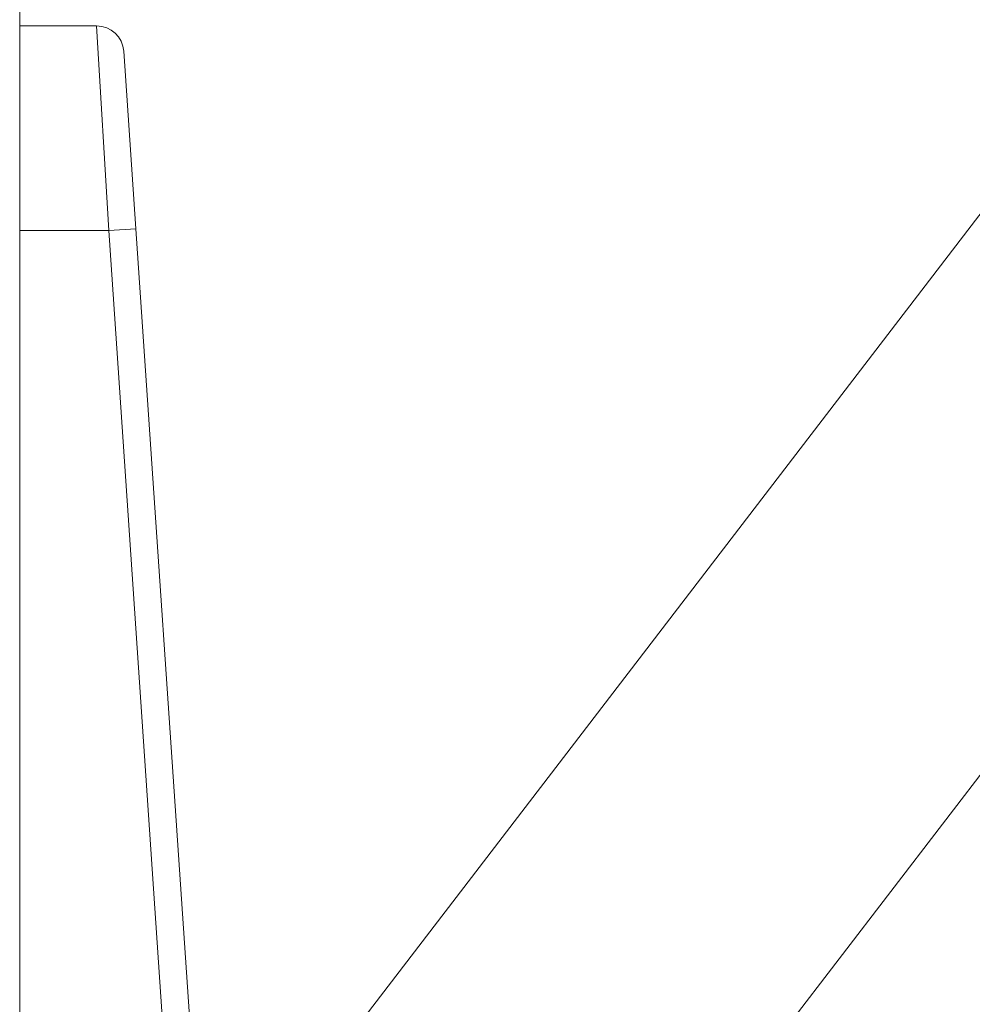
# Model space of a CAD drawing. Header units: inches. Extents: x 53216 to 117387, y -66787 to -22834.
# Tile 182 of 256: x 60808.11 to 60815.09, y -30137.59 to -30130.38. Entities that reach past the tile are written whole.
import ezdxf

# ---------------------------------------------------------------- set-up
doc = ezdxf.new("R2010")
doc.units = ezdxf.units.IN
doc.header["$MEASUREMENT"] = 0
doc.layers.get('0').update_dxf_attribs({"lineweight": 0})

msp = doc.modelspace()

# ---------------------------------------------------------------- linework, layer by layer
at = {"color": 7, "linetype": 'Continuous'}
for p, q in [((60808.1108, -30201.7232), (60808.1108, -30087.644)), ((60809.9246, -30138.6113), (60831.2423, -30110.8001)), ((60833.3078, -30112.2148), (60811.1108, -30141.1733)), ((60808.674, -30130.4232), (60808.1108, -30130.4232)), ((60808.674, -30130.4232), (60808.7626, -30131.9232)), ((60808.9622, -30131.9096), (60808.8735, -30130.6096)), ((60808.9622, -30131.9096), (60808.7626, -30131.9232)), ((60809.4099, -30138.476), (60808.9622, -30131.9096)), ((60808.1108, -30131.9232), (60808.7626, -30131.9232)), ((60808.7626, -30131.9232), (60809.2057, -30138.4224))]:
    msp.add_line(p, q, dxfattribs=at)
msp.add_arc((60808.674, -30130.6232), 0.2, 3.90049, 90, dxfattribs=at)
msp.add_arc((60808.674, -30130.6232), 0.2, 3.90049, 90, dxfattribs=at)

doc.saveas('drawing.dxf')
